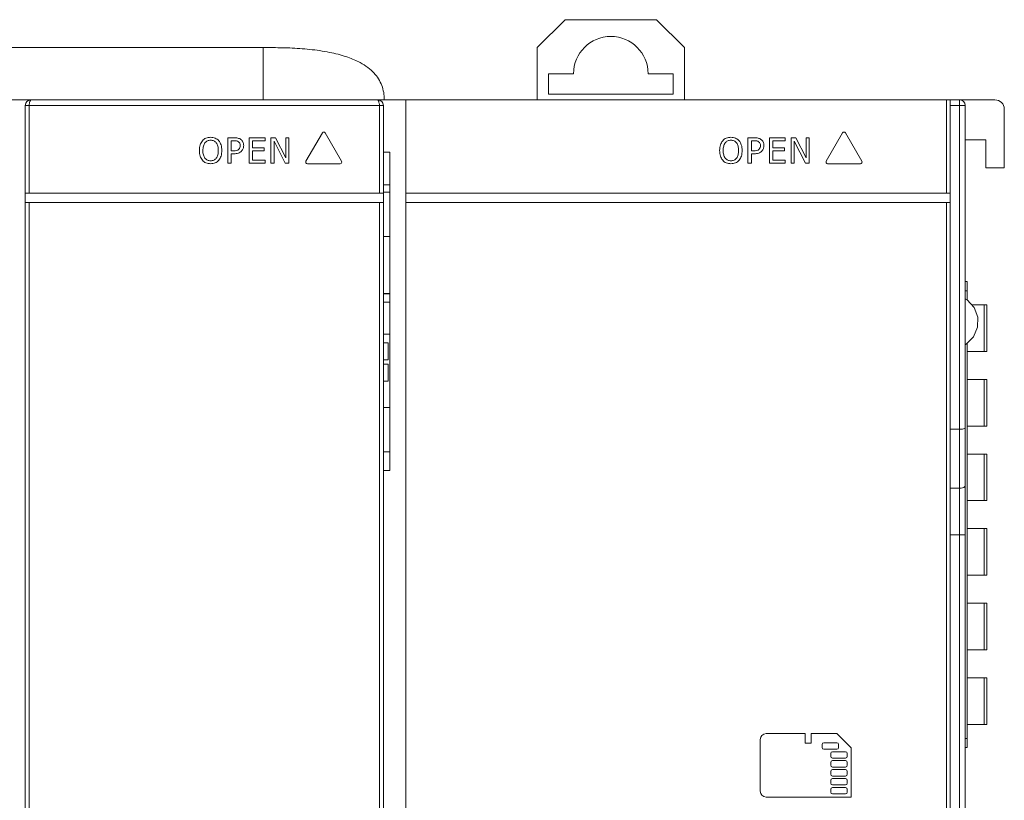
# Model space of a CAD drawing. Extents: x 0 to 866, y -1 to 607.
# Tile 31 of 39: x 379 to 431, y 331 to 372. Entities that reach past the tile are written whole.
import ezdxf

# ---------------------------------------------------------------- set-up
doc = ezdxf.new("R2010")
doc.units = 0
doc.header["$LTSCALE"] = 23.1
doc.header["$MEASUREMENT"] = 0
doc.layers.get('0').update_dxf_attribs({"linetype": 'CONTINUOUS'})

msp = doc.modelspace()

# ---------------------------------------------------------------- linework, layer by layer
at = {"lineweight": 5}
for p, q in [((406.302, 370.885), (407.802, 372.385)), ((412.702, 372.385), (407.802, 372.385)), ((412.702, 372.385), (414.202, 370.885)), ((334.348, 370.885), (392.102, 370.885)), ((391.602, 370.885), (391.602, 368.085)), ((392.134, 370.885), (392.102, 370.885)), ((406.302, 370.885), (406.302, 368.085)), ((414.202, 370.885), (414.202, 368.085)), ((406.902, 368.385), (406.902, 369.485)), ((408.252, 369.485), (406.902, 369.485)), ((413.602, 369.485), (412.252, 369.485)), ((413.602, 369.485), (413.602, 368.385)), ((347.362, 368.085), (379.141, 368.085)), ((379.141, 368.085), (379.152, 368.085)), ((397.752, 368.085), (379.152, 368.085)), ((397.752, 368.085), (397.762, 368.085)), ((397.762, 368.085), (430.852, 368.085)), ((399.252, 316.607), (399.252, 368.085)), ((406.902, 368.385), (413.602, 368.385)), ((428.252, 368.085), (428.252, 363.085)), ((428.452, 315.385), (428.452, 368.085)), ((428.952, 368.085), (428.952, 320.702)), ((378.852, 367.785), (378.852, 267.985)), ((378.852, 367.785), (398.052, 367.785)), ((379.052, 363.085), (379.052, 367.785)), ((397.852, 367.785), (397.852, 363.085)), ((398.052, 267.985), (398.052, 367.785)), ((428.452, 367.785), (429.252, 367.785)), ((429.252, 267.985), (429.252, 367.785)), ((431.352, 367.585), (431.352, 364.435)), ((389.706, 366.049), (389.706, 364.688)), ((390.047, 366.049), (389.706, 366.049)), ((390.855, 366.049), (390.855, 364.688)), ((391.707, 366.049), (390.855, 366.049)), ((391.707, 365.888), (391.707, 366.049)), ((392.022, 366.049), (392.022, 364.688)), ((392.278, 366.049), (392.022, 366.049)), ((392.825, 364.971), (392.278, 366.049)), ((392.825, 366.049), (392.825, 364.971)), ((392.993, 366.049), (392.825, 366.049)), ((392.993, 364.688), (392.993, 366.049)), ((394.783, 366.317), (393.902, 364.79)), ((395.815, 364.79), (394.933, 366.317)), ((417.947, 366.049), (417.606, 366.049)), ((417.606, 366.049), (417.606, 364.688)), ((419.607, 366.049), (418.755, 366.049)), ((418.755, 366.049), (418.755, 364.688)), ((419.607, 365.888), (419.607, 366.049)), ((420.178, 366.049), (419.922, 366.049)), ((419.922, 366.049), (419.922, 364.688)), ((420.725, 364.971), (420.178, 366.049)), ((420.893, 366.049), (420.725, 366.049)), ((420.725, 366.049), (420.725, 364.971)), ((420.893, 364.688), (420.893, 366.049)), ((422.683, 366.317), (421.802, 364.79)), ((423.715, 364.79), (422.833, 366.317)), ((430.352, 365.935), (429.252, 365.935)), ((430.352, 364.435), (430.352, 365.935)), ((389.888, 365.353), (389.888, 365.892)), ((389.888, 365.892), (390.037, 365.892)), ((391.037, 365.515), (391.037, 365.888)), ((391.037, 365.888), (391.707, 365.888)), ((391.662, 365.515), (391.037, 365.515)), ((391.662, 365.354), (391.662, 365.515)), ((392.19, 364.688), (392.19, 365.861)), ((392.19, 365.861), (392.791, 364.688)), ((417.788, 365.892), (417.937, 365.892)), ((417.788, 365.353), (417.788, 365.892)), ((418.937, 365.888), (419.607, 365.888)), ((418.937, 365.515), (418.937, 365.888)), ((419.562, 365.515), (418.937, 365.515)), ((419.562, 365.354), (419.562, 365.515)), ((420.09, 364.688), (420.09, 365.861)), ((420.09, 365.861), (420.691, 364.688)), ((390.01, 365.353), (389.888, 365.353)), ((389.888, 364.688), (389.888, 365.195)), ((389.888, 365.195), (390.041, 365.195)), ((391.037, 364.849), (391.037, 365.354)), ((391.037, 365.354), (391.662, 365.354)), ((391.707, 364.849), (391.037, 364.849)), ((391.707, 364.688), (391.707, 364.849)), ((398.402, 365.285), (398.052, 365.285)), ((398.402, 348.2), (398.402, 365.285)), ((417.91, 365.353), (417.788, 365.353)), ((417.788, 365.195), (417.941, 365.195)), ((417.788, 364.688), (417.788, 365.195)), ((418.937, 365.354), (419.562, 365.354)), ((418.937, 364.849), (418.937, 365.354)), ((419.607, 364.849), (418.937, 364.849)), ((419.607, 364.688), (419.607, 364.849)), ((389.706, 364.688), (389.888, 364.688)), ((390.855, 364.688), (391.707, 364.688)), ((392.022, 364.688), (392.19, 364.688)), ((392.791, 364.688), (392.993, 364.688)), ((393.977, 364.66), (395.739, 364.66)), ((417.606, 364.688), (417.788, 364.688)), ((418.755, 364.688), (419.607, 364.688)), ((419.922, 364.688), (420.09, 364.688)), ((420.691, 364.688), (420.893, 364.688)), ((421.877, 364.66), (423.639, 364.66)), ((431.352, 364.435), (430.352, 364.435)), ((398.052, 363.529), (398.402, 363.529)), ((378.852, 363.085), (398.052, 363.085)), ((398.402, 363.135), (398.052, 363.135)), ((399.252, 363.085), (428.452, 363.085)), ((378.852, 362.585), (398.052, 362.585)), ((379.052, 267.985), (379.052, 362.585)), ((397.852, 362.585), (397.852, 267.985)), ((399.252, 362.585), (428.452, 362.585)), ((428.252, 362.585), (428.252, 315.385)), ((398.052, 360.76), (398.402, 360.76)), ((429.252, 358.335), (429.352, 358.335)), ((429.352, 357.359), (429.352, 358.335)), ((398.052, 357.69), (398.402, 357.69)), ((398.402, 357.685), (398.052, 357.685)), ((429.352, 357.835), (429.252, 357.835)), ((398.402, 357.236), (398.052, 357.236)), ((430.406, 357.085), (429.608, 357.085)), ((430.27, 354.585), (430.27, 357.085)), ((430.406, 357.085), (430.406, 354.585)), ((398.052, 355.509), (398.402, 355.509)), ((398.309, 355.051), (398.052, 355.051)), ((398.309, 354.137), (398.309, 355.051)), ((429.352, 333.335), (429.352, 355.022)), ((429.352, 354.585), (430.406, 354.585)), ((398.052, 354.137), (398.309, 354.137)), ((398.309, 353.908), (398.052, 353.908)), ((398.309, 352.994), (398.309, 353.908)), ((398.052, 352.994), (398.309, 352.994)), ((430.406, 353.085), (429.352, 353.085)), ((430.27, 350.585), (430.27, 353.085)), ((430.406, 353.085), (430.406, 350.585)), ((398.052, 351.58), (398.402, 351.58)), ((428.952, 350.415), (428.452, 350.415)), ((429.352, 350.585), (430.406, 350.585)), ((398.052, 349.205), (398.402, 349.205)), ((430.406, 349.085), (429.352, 349.085)), ((430.27, 346.585), (430.27, 349.085)), ((430.406, 349.085), (430.406, 346.585)), ((398.402, 348.2), (398.052, 348.2)), ((428.952, 347.248), (428.452, 347.248)), ((429.352, 346.585), (430.406, 346.585)), ((430.406, 345.085), (429.352, 345.085)), ((430.27, 342.585), (430.27, 345.085)), ((430.406, 345.085), (430.406, 342.585)), ((428.452, 344.743), (429.252, 344.743)), ((429.352, 342.585), (430.406, 342.585)), ((430.406, 341.085), (429.352, 341.085)), ((430.27, 338.585), (430.27, 341.085)), ((430.406, 341.085), (430.406, 338.585)), ((429.352, 338.585), (430.406, 338.585)), ((430.406, 337.085), (429.352, 337.085)), ((430.27, 334.585), (430.27, 337.085)), ((430.406, 337.085), (430.406, 334.585)), ((429.352, 334.585), (430.406, 334.585)), ((418.262, 333.77), (418.262, 331.006)), ((420.675, 334.09), (418.582, 334.09)), ((420.675, 333.578), (420.675, 334.09)), ((422.365, 334.09), (420.999, 334.09)), ((420.999, 334.09), (420.999, 333.578)), ((423.133, 333.322), (422.365, 334.09)), ((429.252, 333.835), (429.352, 333.835)), ((420.999, 333.578), (420.675, 333.578)), ((421.578, 333.349), (421.578, 333.503)), ((421.674, 333.599), (422.366, 333.599)), ((422.366, 333.253), (421.674, 333.253)), ((422.462, 333.503), (422.462, 333.349)), ((423.133, 330.686), (423.133, 333.322)), ((429.352, 333.335), (429.252, 333.335)), ((422.046, 332.869), (422.046, 333.023)), ((422.142, 333.119), (422.834, 333.119)), ((422.834, 332.773), (422.142, 332.773)), ((422.93, 333.023), (422.93, 332.869)), ((422.046, 332.389), (422.046, 332.543)), ((422.142, 332.639), (422.834, 332.639)), ((422.834, 332.293), (422.142, 332.293)), ((422.142, 332.159), (422.834, 332.159)), ((422.93, 332.543), (422.93, 332.389)), ((422.046, 331.909), (422.046, 332.063)), ((422.834, 331.813), (422.142, 331.813)), ((422.142, 331.679), (422.834, 331.679)), ((422.93, 332.063), (422.93, 331.909)), ((422.046, 331.429), (422.046, 331.583)), ((422.046, 330.949), (422.046, 331.103)), ((422.834, 331.333), (422.142, 331.333)), ((422.142, 331.199), (422.834, 331.199)), ((422.93, 331.583), (422.93, 331.429)), ((422.93, 331.103), (422.93, 330.949)), ((418.582, 330.686), (423.133, 330.686)), ((422.834, 330.853), (422.142, 330.853))]:
    msp.add_line(p, q, dxfattribs=at)
msp.add_lwpolyline([(429.252, 354.95), (429.321, 354.992), (429.708, 355.381), (429.919, 355.89), (429.927, 356.436), (429.731, 356.953), (429.353, 357.358), (429.252, 357.42)], dxfattribs=at)
for centre, radius, start, end in [((410.252, 369.485), 2, 0, 180), ((379.152, 367.785), 0.3, 91.9811, 180), ((397.752, 367.785), 0.3, 0.002, 87.9586), ((428.952, 367.785), 0.3, 0, 90), ((430.852, 367.585), 0.5, 0, 90), ((418.582, 333.77), 0.32, 90, 180), ((421.674, 333.503), 0.096, 90, 180), ((421.674, 333.349), 0.096, 180, 270), ((422.366, 333.503), 0.096, 0, 90), ((422.366, 333.349), 0.096, 270, 0), ((422.142, 333.023), 0.096, 90, 180), ((422.142, 332.869), 0.096, 180, 270), ((422.834, 333.023), 0.096, 0, 90), ((422.834, 332.869), 0.096, 270, 0), ((422.142, 332.543), 0.096, 90, 180), ((422.142, 332.389), 0.096, 180, 270), ((422.142, 332.063), 0.096, 90, 180), ((422.834, 332.543), 0.096, 0, 90), ((422.834, 332.389), 0.096, 270, 0), ((422.834, 332.063), 0.096, 0, 90), ((422.142, 331.909), 0.096, 180, 270), ((422.142, 331.583), 0.096, 90, 180), ((422.834, 331.909), 0.096, 270, 0), ((422.834, 331.583), 0.096, 0, 90), ((422.142, 331.429), 0.096, 180, 270), ((422.142, 331.103), 0.096, 90, 180), ((422.834, 331.429), 0.096, 270, 0), ((422.834, 331.103), 0.096, 0, 90), ((418.582, 331.006), 0.32, 180, 270), ((422.142, 330.949), 0.096, 180, 270), ((422.834, 330.949), 0.096, 270, 0)]:
    msp.add_arc(centre, radius, start, end, dxfattribs=at)
for points, knots in [([(398.102, 368.085), (398.102, 368.217), (398.082, 368.481), (397.98, 368.865), (397.803, 369.221), (397.549, 369.546), (397.216, 369.84), (396.75, 370.13), (396.104, 370.404), (395.241, 370.635), (394.241, 370.79), (393.183, 370.87), (392.48, 370.885), (392.134, 370.885)], [0, 0, 0, 0, 0.054174, 0.108347, 0.162521, 0.216695, 0.277264, 0.344229, 0.442044, 0.564312, 0.711034, 0.857755, 1, 1, 1, 1]), ([(379.052, 367.785), (379.055, 367.824), (379.067, 367.896), (379.093, 367.979), (379.116, 368.031), (379.13, 368.059), (379.14, 368.076), (379.148, 368.085), (379.152, 368.085)], [0, 0, 0, 0, 0.365638, 0.680367, 0.805858, 0.903397, 0.967986, 1, 1, 1, 1]), ([(397.752, 368.085), (397.755, 368.085), (397.763, 368.076), (397.773, 368.059), (397.788, 368.031), (397.81, 367.979), (397.836, 367.896), (397.848, 367.824), (397.852, 367.785)], [0, 0, 0, 0, 0.032067, 0.096645, 0.194222, 0.319697, 0.634333, 1, 1, 1, 1]), ([(389.228, 365.892), (389.177, 365.951), (389.039, 366.049), (388.79, 366.091), (388.539, 366.05), (388.331, 365.9), (388.233, 365.706), (388.192, 365.524), (388.184, 365.369), (388.193, 365.214), (388.232, 365.032), (388.294, 364.91), (388.35, 364.845)], [0, 0, 0, 0, 0.111294, 0.23323, 0.354204, 0.466366, 0.587612, 0.656311, 0.733542, 0.809531, 0.878669, 1, 1, 1, 1]), ([(388.376, 365.37), (388.376, 365.45), (388.389, 365.593), (388.47, 365.781), (388.613, 365.901), (388.79, 365.93), (388.965, 365.899), (389.108, 365.781), (389.172, 365.633), (389.199, 365.491), (389.203, 365.411), (389.203, 365.368)], [0, 0, 0, 0, 0.152864, 0.27734, 0.385984, 0.499646, 0.612613, 0.72085, 0.844284, 0.917623, 1, 1, 1, 1]), ([(390.563, 365.639), (390.563, 365.705), (390.54, 365.834), (390.413, 365.972), (390.24, 366.042), (390.116, 366.049), (390.047, 366.049)], [0, 0, 0, 0, 0.265453, 0.504062, 0.723125, 1, 1, 1, 1]), ([(394.933, 366.317), (394.919, 366.342), (394.858, 366.378), (394.797, 366.342), (394.783, 366.317)], [0, 0, 0, 0, 0.499751, 1, 1, 1, 1]), ([(417.128, 365.892), (417.077, 365.951), (416.939, 366.049), (416.69, 366.091), (416.439, 366.05), (416.231, 365.9), (416.133, 365.706), (416.092, 365.524), (416.084, 365.369), (416.093, 365.214), (416.132, 365.032), (416.194, 364.91), (416.25, 364.845)], [0, 0, 0, 0, 0.111294, 0.23323, 0.354204, 0.466366, 0.587612, 0.656311, 0.733542, 0.809531, 0.878669, 1, 1, 1, 1]), ([(416.276, 365.37), (416.276, 365.45), (416.289, 365.593), (416.37, 365.781), (416.513, 365.901), (416.69, 365.93), (416.865, 365.899), (417.008, 365.781), (417.072, 365.633), (417.099, 365.491), (417.103, 365.411), (417.103, 365.368)], [0, 0, 0, 0, 0.152864, 0.27734, 0.385984, 0.499646, 0.612613, 0.72085, 0.844284, 0.917623, 1, 1, 1, 1]), ([(418.463, 365.639), (418.463, 365.705), (418.44, 365.834), (418.313, 365.972), (418.14, 366.042), (418.016, 366.049), (417.947, 366.049)], [0, 0, 0, 0, 0.265453, 0.504062, 0.723125, 1, 1, 1, 1]), ([(422.833, 366.317), (422.819, 366.342), (422.758, 366.378), (422.697, 366.342), (422.683, 366.317)], [0, 0, 0, 0, 0.499751, 1, 1, 1, 1]), ([(388.35, 364.845), (388.401, 364.786), (388.538, 364.686), (388.787, 364.647), (389.037, 364.686), (389.247, 364.836), (389.371, 365.08), (389.403, 365.369), (389.37, 365.657), (389.284, 365.829), (389.228, 365.892)], [0, 0, 0, 0, 0.112635, 0.233697, 0.352585, 0.467202, 0.589044, 0.733315, 0.879311, 1, 1, 1, 1]), ([(390.374, 365.634), (390.374, 365.596), (390.365, 365.522), (390.3, 365.42), (390.173, 365.354), (390.069, 365.353), (390.01, 365.353)], [0, 0, 0, 0, 0.216629, 0.41878, 0.662729, 1, 1, 1, 1]), ([(390.037, 365.892), (390.084, 365.892), (390.167, 365.888), (390.283, 365.847), (390.363, 365.757), (390.374, 365.675), (390.374, 365.634)], [0, 0, 0, 0, 0.292885, 0.514398, 0.744586, 1, 1, 1, 1]), ([(390.041, 365.195), (390.121, 365.195), (390.27, 365.209), (390.447, 365.318), (390.543, 365.47), (390.563, 365.582), (390.563, 365.639)], [0, 0, 0, 0, 0.315049, 0.569488, 0.777944, 1, 1, 1, 1]), ([(416.25, 364.845), (416.301, 364.786), (416.438, 364.686), (416.687, 364.647), (416.937, 364.686), (417.147, 364.836), (417.271, 365.08), (417.303, 365.369), (417.27, 365.657), (417.184, 365.829), (417.128, 365.892)], [0, 0, 0, 0, 0.112635, 0.233697, 0.352585, 0.467202, 0.589044, 0.733315, 0.879311, 1, 1, 1, 1]), ([(418.274, 365.634), (418.274, 365.596), (418.265, 365.522), (418.2, 365.42), (418.073, 365.354), (417.969, 365.353), (417.91, 365.353)], [0, 0, 0, 0, 0.216629, 0.41878, 0.662729, 1, 1, 1, 1]), ([(417.937, 365.892), (417.984, 365.892), (418.067, 365.888), (418.183, 365.847), (418.263, 365.757), (418.274, 365.675), (418.274, 365.634)], [0, 0, 0, 0, 0.292885, 0.514398, 0.744586, 1, 1, 1, 1]), ([(417.941, 365.195), (418.021, 365.195), (418.17, 365.209), (418.347, 365.318), (418.443, 365.47), (418.463, 365.582), (418.463, 365.639)], [0, 0, 0, 0, 0.315049, 0.569488, 0.777944, 1, 1, 1, 1]), ([(389.203, 365.368), (389.203, 365.289), (389.189, 365.145), (389.107, 364.957), (388.964, 364.838), (388.79, 364.807), (388.615, 364.839), (388.472, 364.957), (388.388, 365.145), (388.375, 365.29), (388.376, 365.37)], [0, 0, 0, 0, 0.153778, 0.277605, 0.38678, 0.498874, 0.611204, 0.720643, 0.845053, 1, 1, 1, 1]), ([(417.103, 365.368), (417.103, 365.289), (417.089, 365.145), (417.007, 364.957), (416.864, 364.838), (416.69, 364.807), (416.515, 364.839), (416.372, 364.957), (416.288, 365.145), (416.275, 365.29), (416.276, 365.37)], [0, 0, 0, 0, 0.153778, 0.277605, 0.38678, 0.498874, 0.611204, 0.720643, 0.845053, 1, 1, 1, 1]), ([(393.902, 364.79), (393.887, 364.765), (393.886, 364.694), (393.948, 364.66), (393.977, 364.66)], [0, 0, 0, 0, 0.500177, 1, 1, 1, 1]), ([(395.739, 364.66), (395.768, 364.66), (395.831, 364.694), (395.829, 364.765), (395.815, 364.79)], [0, 0, 0, 0, 0.500072, 1, 1, 1, 1]), ([(421.802, 364.79), (421.787, 364.765), (421.786, 364.694), (421.848, 364.66), (421.877, 364.66)], [0, 0, 0, 0, 0.500177, 1, 1, 1, 1]), ([(423.639, 364.66), (423.668, 364.66), (423.731, 364.694), (423.729, 364.765), (423.715, 364.79)], [0, 0, 0, 0, 0.500072, 1, 1, 1, 1]), ([(428.952, 350.415), (429.023, 350.415), (429.121, 350.425), (429.22, 350.455), (429.252, 350.483), (429.252, 350.496)], [0, 0, 0, 0, 0.669461, 0.88381, 1, 1, 1, 1]), ([(429.252, 347.398), (429.252, 347.377), (429.221, 347.315), (429.107, 347.262), (429.008, 347.248), (428.952, 347.248)], [0, 0, 0, 0, 0.171615, 0.53124, 1, 1, 1, 1])]:
    msp.add_open_spline(points, degree=3, knots=knots, dxfattribs=at)

doc.saveas('drawing.dxf')
